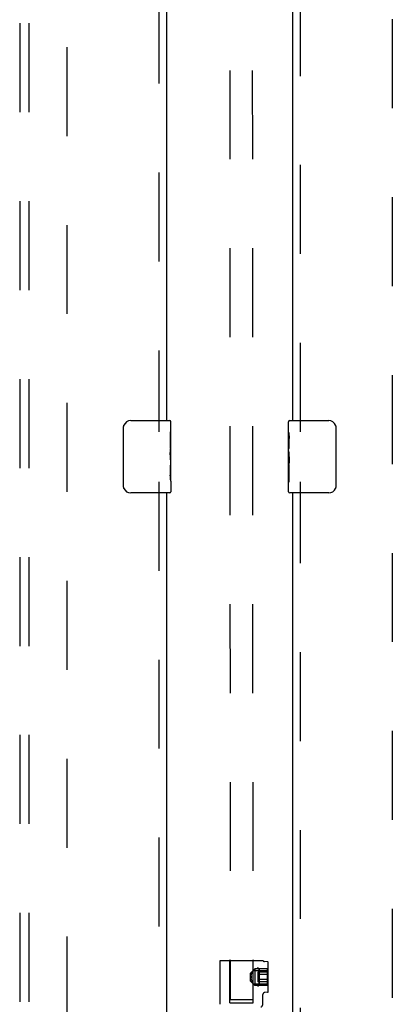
# Model space of a CAD drawing. Header units: inches. Extents: x 0 to 224, y 0 to 145.
# Tile 51 of 78: x 109 to 114, y 53 to 67. Entities that reach past the tile are written whole.
import ezdxf

# ---------------------------------------------------------------- set-up
doc = ezdxf.new("R2010")
doc.units = ezdxf.units.IN
doc.header["$LTSCALE"] = 12.302632
doc.header["$MEASUREMENT"] = 0
doc.linetypes.add('HIDDEN', pattern=[0.2, 0.1, -0.1])
for name, color, linetype in [('DEFAULT_2', 8, 'HIDDEN'), ('DOOR_2_ASSEMBLY', 7, 'CONTINUOUS'), ('MAIN_DOOR_ASSEMBLY', 7, 'CONTINUOUS'), ('SUBPANELS', 7, 'CONTINUOUS')]:
    doc.layers.add(name, color=color, linetype=linetype)

msp = doc.modelspace()

# ---------------------------------------------------------------- linework, layer by layer
at = {"layer": 'DEFAULT_2', "color": 8, "linetype": 'HIDDEN'}
for p, q in [((111.745, 88.011), (111.764, 53.015)), ((112.057, 88.011), (112.077, 53.015)), ((109.507, 13.287), (109.507, 86.257)), ((114.007, 86.257), (114.007, 13.287)), ((111.626, 53.557), (112.216, 53.557)), ((111.626, 52.95), (111.626, 53.557)), ((111.758, 52.972), (111.758, 53.547)), ((112.083, 53.42), (112.083, 53.547)), ((112.281, 53.537), (112.24, 53.54)), ((112.291, 53.127), (112.291, 53.527)), ((112.045, 53.383), (112.105, 53.443)), ((112.045, 53.271), (112.045, 53.383)), ((112.075, 53.406), (112.078, 53.41)), ((112.08, 53.414), (112.078, 53.41)), ((112.081, 53.417), (112.079, 53.414)), ((112.081, 53.417), (112.083, 53.42)), ((112.083, 53.42), (112.291, 53.42)), ((112.083, 53.42), (112.083, 53.42)), ((112.281, 53.443), (112.105, 53.443)), ((112.105, 53.443), (112.105, 53.211)), ((112.281, 53.395), (112.144, 53.395)), ((112.144, 53.395), (112.144, 53.259)), ((112.165, 53.442), (112.162, 53.443)), ((112.165, 53.442), (112.165, 53.442)), ((112.166, 53.44), (112.166, 53.44)), ((112.166, 53.214), (112.166, 53.44)), ((112.166, 53.44), (112.166, 53.327)), ((112.281, 53.211), (112.281, 53.443)), ((112.045, 53.271), (112.105, 53.211)), ((112.054, 53.327), (112.054, 53.335)), ((112.054, 53.318), (112.054, 53.327)), ((112.055, 53.344), (112.056, 53.352)), ((112.056, 53.301), (112.055, 53.31)), ((112.056, 53.352), (112.058, 53.361)), ((112.058, 53.293), (112.056, 53.302)), ((112.058, 53.361), (112.06, 53.369)), ((112.06, 53.285), (112.058, 53.293)), ((112.06, 53.368), (112.062, 53.376)), ((112.062, 53.278), (112.06, 53.285)), ((112.062, 53.278), (112.065, 53.271)), ((112.07, 53.258), (112.073, 53.253)), ((112.073, 53.253), (112.075, 53.248)), ((112.075, 53.248), (112.078, 53.244)), ((112.078, 53.244), (112.08, 53.24)), ((112.281, 53.361), (112.144, 53.361)), ((112.281, 53.293), (112.144, 53.293)), ((112.281, 53.259), (112.144, 53.259)), ((112.166, 53.327), (112.166, 53.214)), ((112.079, 53.24), (112.081, 53.237)), ((112.083, 53.234), (112.081, 53.237)), ((112.083, 52.972), (112.083, 53.234)), ((112.083, 53.234), (112.083, 53.233)), ((112.083, 53.233), (112.291, 53.233)), ((112.281, 53.211), (112.105, 53.211)), ((112.281, 53.117), (112.243, 53.114)), ((111.758, 52.972), (112.083, 52.972)), ((111.784, 53.016), (111.796, 53.016)), ((111.796, 53.016), (111.81, 53.017)), ((111.81, 53.013), (111.796, 53.014)), ((111.81, 53.017), (111.827, 53.017)), ((111.827, 53.013), (111.81, 53.013)), ((111.827, 53.017), (111.846, 53.017)), ((111.846, 53.013), (111.827, 53.013)), ((111.846, 53.017), (111.866, 53.017)), ((111.866, 53.013), (111.846, 53.013)), ((111.866, 53.017), (111.887, 53.017)), ((111.887, 53.013), (111.866, 53.013)), ((111.887, 53.017), (111.909, 53.017)), ((111.909, 53.013), (111.887, 53.013)), ((111.909, 53.017), (111.932, 53.017)), ((111.932, 53.013), (111.909, 53.013)), ((111.932, 53.017), (111.954, 53.017)), ((111.954, 53.013), (111.932, 53.013)), ((111.954, 53.017), (111.975, 53.017)), ((111.975, 53.013), (111.954, 53.013)), ((111.975, 53.017), (111.996, 53.017)), ((111.996, 53.013), (111.975, 53.013)), ((111.996, 53.017), (112.014, 53.017)), ((112.014, 53.013), (111.996, 53.013)), ((112.014, 53.017), (112.031, 53.017)), ((112.031, 53.013), (112.014, 53.013)), ((112.031, 53.017), (112.046, 53.017)), ((112.046, 53.014), (112.031, 53.013)), ((112.058, 53.014), (112.046, 53.014)), ((112.216, 52.96), (112.216, 53.084))]:
    msp.add_line(p, q, dxfattribs=at)
for points in [[(112.062, 53.376), (112.065, 53.383), (112.068, 53.39), (112.07, 53.396), (112.073, 53.401)], [(112.073, 53.401), (112.07, 53.396), (112.068, 53.39), (112.065, 53.383)], [(112.078, 53.41), (112.075, 53.406), (112.073, 53.401)], [(112.162, 53.443), (112.159, 53.445), (112.156, 53.447), (112.153, 53.449), (112.15, 53.451), (112.148, 53.453), (112.146, 53.455), (112.144, 53.457)], [(112.153, 53.449), (112.15, 53.451), (112.148, 53.453), (112.146, 53.455), (112.144, 53.457)], [(112.165, 53.442), (112.165, 53.442), (112.165, 53.442)], [(112.166, 53.44), (112.166, 53.441), (112.166, 53.441), (112.165, 53.441), (112.165, 53.442)], [(112.166, 53.44), (112.166, 53.44), (112.166, 53.44)], [(112.055, 53.344), (112.054, 53.335), (112.054, 53.327)], [(112.054, 53.327), (112.054, 53.318), (112.055, 53.31)], [(112.07, 53.258), (112.068, 53.264), (112.065, 53.271)], [(112.165, 53.212), (112.162, 53.21), (112.159, 53.209), (112.156, 53.207), (112.153, 53.205), (112.15, 53.203), (112.148, 53.201), (112.146, 53.199), (112.144, 53.197)], [(112.165, 53.211), (112.162, 53.21), (112.159, 53.209), (112.156, 53.207), (112.153, 53.205), (112.15, 53.203), (112.148, 53.201), (112.146, 53.199), (112.144, 53.197)], [(112.166, 53.214), (112.166, 53.214), (112.166, 53.214), (112.166, 53.213), (112.166, 53.213), (112.165, 53.213), (112.165, 53.212), (112.165, 53.212), (112.165, 53.212)], [(112.165, 53.211), (112.165, 53.211), (112.165, 53.212), (112.165, 53.213), (112.166, 53.213), (112.166, 53.214), (112.166, 53.214)], [(111.764, 53.015), (111.765, 53.015), (111.766, 53.015), (111.768, 53.015), (111.771, 53.016), (111.774, 53.016), (111.779, 53.016), (111.784, 53.016)], [(111.796, 53.014), (111.784, 53.014), (111.779, 53.014), (111.774, 53.014), (111.771, 53.014), (111.768, 53.014), (111.766, 53.015), (111.765, 53.015), (111.764, 53.015)], [(112.046, 53.017), (112.058, 53.016), (112.063, 53.016), (112.067, 53.016), (112.071, 53.016), (112.073, 53.016), (112.075, 53.015), (112.076, 53.015), (112.077, 53.015)], [(112.077, 53.015), (112.076, 53.015), (112.075, 53.015), (112.073, 53.015), (112.071, 53.014), (112.067, 53.014), (112.063, 53.014), (112.058, 53.014)]]:
    msp.add_lwpolyline(points, dxfattribs=at)
for centre, radius, start, end in [((111.748, 53.547), 0.01, 0, 90), ((112.093, 53.547), 0.01, 90, 180), ((112.243, 53.57), 0.03, 205.5315, 265.4261), ((112.281, 53.527), 0.01, 0, 85.4261), ((112.246, 53.084), 0.03, 94.5738, 180.0002), ((112.281, 53.127), 0.01, 274.5739, 360), ((112.156, 52.96), 0.06, 306.2189, 0.0001)]:
    msp.add_arc(centre, radius, start, end, dxfattribs=at)
at = {"layer": 'DOOR_2_ASSEMBLY', "color": 8, "linetype": 'HIDDEN'}
for p, q in [((110.778, 81.677), (110.778, 60.867)), ((110.778, 60.177), (110.778, 39.367))]:
    msp.add_line(p, q, dxfattribs=at)
at = {"layer": 'DOOR_2_ASSEMBLY', "color": 3, "linetype": 'Continuous'}
for p, q in [((110.882, 81.522), (110.882, 61.022)), ((110.882, 60.022), (110.882, 39.522))]:
    msp.add_line(p, q, dxfattribs=at)
at = {"layer": 'DOOR_2_ASSEMBLY', "color": 7, "linetype": 'Continuous'}
for p, q in [((110.387, 61.022), (110.927, 61.022)), ((110.942, 60.443), (110.942, 61.007)), ((110.287, 60.122), (110.287, 60.922)), ((110.942, 60.868), (110.935, 60.868)), ((110.935, 60.868), (110.935, 60.637)), ((110.942, 60.7), (110.935, 60.7)), ((110.942, 60.637), (110.935, 60.637)), ((110.942, 60.601), (110.936, 60.601)), ((110.941, 60.468), (110.939, 60.49)), ((110.941, 60.47), (110.942, 60.47)), ((110.942, 60.407), (110.935, 60.407)), ((110.935, 60.407), (110.935, 60.27)), ((110.942, 60.183), (110.942, 60.44)), ((110.936, 60.239), (110.942, 60.239)), ((110.942, 60.183), (110.942, 60.037)), ((110.927, 60.022), (110.387, 60.022))]:
    msp.add_line(p, q, dxfattribs=at)
for points in [[(110.287, 60.922), (110.287, 60.928), (110.288, 60.934), (110.289, 60.941), (110.29, 60.947), (110.292, 60.952), (110.294, 60.958)], [(110.939, 60.49), (110.938, 60.501), (110.937, 60.513), (110.936, 60.526), (110.936, 60.538), (110.935, 60.551), (110.935, 60.564), (110.935, 60.577), (110.936, 60.59), (110.936, 60.602), (110.937, 60.614), (110.938, 60.626)], [(110.942, 60.44), (110.942, 60.449), (110.942, 60.458), (110.941, 60.468)], [(110.937, 60.234), (110.936, 60.243), (110.936, 60.252), (110.935, 60.261), (110.935, 60.27)], [(110.939, 60.21), (110.939, 60.217), (110.938, 60.225), (110.937, 60.234)], [(110.942, 60.183), (110.942, 60.186), (110.942, 60.191), (110.941, 60.196), (110.939, 60.21)], [(110.294, 60.086), (110.292, 60.091), (110.29, 60.097), (110.289, 60.103), (110.288, 60.109), (110.287, 60.116), (110.287, 60.122)]]:
    msp.add_lwpolyline(points, dxfattribs=at)
for centre, radius, start, end in [((110.387, 60.922), 0.1, 90, 158.7946), ((110.927, 61.007), 0.015, 0, 90), ((110.387, 60.122), 0.1, 201.1999, 270), ((110.927, 60.037), 0.015, 270, 360)]:
    msp.add_arc(centre, radius, start, end, dxfattribs=at)
msp.add_ellipse((110.679, 60.606), major_axis=(0.263, 0), ratio=0.432808, start_param=0, end_param=0.179988, dxfattribs=at)
at = {"layer": 'MAIN_DOOR_ASSEMBLY', "color": 8, "linetype": 'HIDDEN'}
for p, q in [((112.736, 60.867), (112.736, 81.677)), ((112.736, 39.367), (112.736, 60.177))]:
    msp.add_line(p, q, dxfattribs=at)
at = {"layer": 'MAIN_DOOR_ASSEMBLY', "color": 3, "linetype": 'Continuous'}
for p, q in [((112.632, 61.022), (112.632, 81.522)), ((112.632, 39.522), (112.632, 60.022))]:
    msp.add_line(p, q, dxfattribs=at)
at = {"layer": 'MAIN_DOOR_ASSEMBLY', "color": 7, "linetype": 'Continuous'}
for p, q in [((112.572, 60.861), (112.572, 61.007)), ((112.587, 61.022), (113.127, 61.022)), ((113.227, 60.922), (113.227, 60.122)), ((112.572, 60.604), (112.572, 60.86)), ((112.578, 60.805), (112.572, 60.805)), ((112.579, 60.637), (112.579, 60.773)), ((112.572, 60.637), (112.579, 60.637)), ((112.572, 60.037), (112.572, 60.601)), ((112.574, 60.574), (112.572, 60.574)), ((112.574, 60.576), (112.575, 60.554)), ((112.572, 60.442), (112.578, 60.442)), ((112.572, 60.407), (112.579, 60.407)), ((112.572, 60.344), (112.579, 60.344)), ((112.579, 60.176), (112.579, 60.407)), ((112.572, 60.176), (112.579, 60.176)), ((113.127, 60.022), (112.587, 60.022))]:
    msp.add_line(p, q, dxfattribs=at)
for points in [[(113.22, 60.958), (113.222, 60.952), (113.224, 60.947), (113.225, 60.941), (113.226, 60.934), (113.227, 60.928), (113.227, 60.922)], [(112.572, 60.861), (112.572, 60.858), (112.573, 60.853), (112.573, 60.847), (112.575, 60.834)], [(112.575, 60.834), (112.576, 60.827), (112.577, 60.819), (112.578, 60.81)], [(112.578, 60.81), (112.578, 60.801), (112.579, 60.792), (112.579, 60.783), (112.579, 60.773)], [(112.572, 60.604), (112.572, 60.595), (112.573, 60.586), (112.574, 60.576)], [(112.575, 60.554), (112.576, 60.543), (112.577, 60.531), (112.578, 60.518), (112.579, 60.506), (112.579, 60.493), (112.579, 60.48), (112.579, 60.467), (112.579, 60.454), (112.578, 60.442), (112.577, 60.43), (112.576, 60.418)], [(113.227, 60.122), (113.227, 60.116), (113.226, 60.109), (113.225, 60.103), (113.224, 60.097), (113.222, 60.091), (113.22, 60.086)]]:
    msp.add_lwpolyline(points, dxfattribs=at)
for centre, radius, start, end in [((112.587, 61.007), 0.015, 90, 180), ((113.127, 60.922), 0.1, 21.1999, 90), ((113.127, 60.122), 0.1, 270, 338.7946), ((112.587, 60.037), 0.015, 180, 270)]:
    msp.add_arc(centre, radius, start, end, dxfattribs=at)
msp.add_ellipse((112.835, 60.438), major_axis=(0.263, 0), ratio=0.432808, start_param=3.141593, end_param=3.321581, dxfattribs=at)
at = {"layer": 'SUBPANELS', "color": 8, "linetype": 'HIDDEN'}
for p, q in [((108.851, 83.741), (108.851, 15.803)), ((108.976, 83.741), (108.976, 15.803))]:
    msp.add_line(p, q, dxfattribs=at)

doc.saveas('drawing.dxf')
